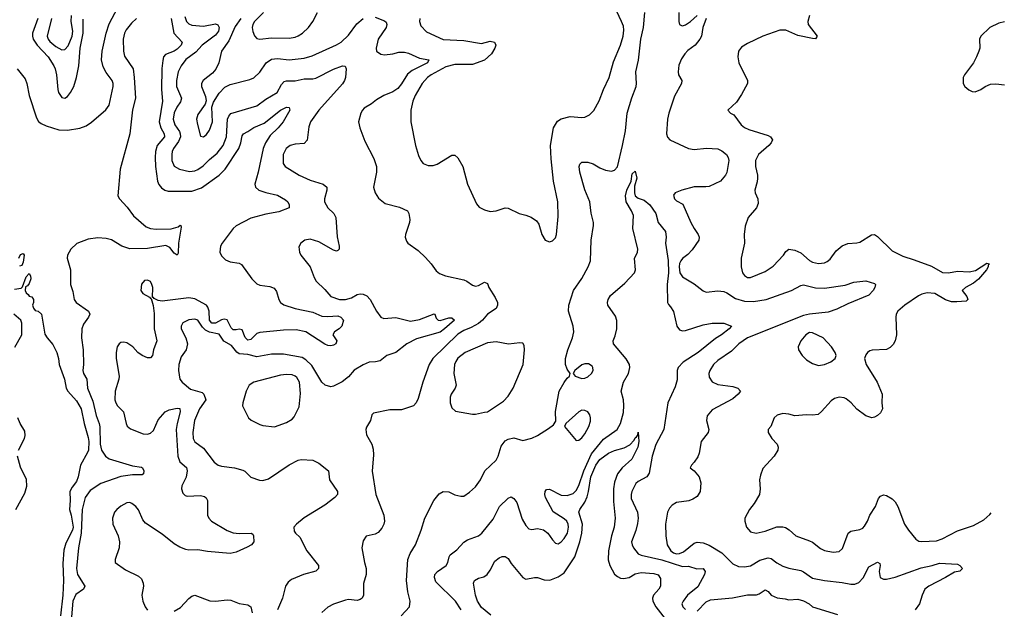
# Model space of a CAD drawing. Header units: inches. Extents: x 2143765 to 2212928, y 878963 to 1017374.
# Tile 21 of 256: x 2171546 to 2178208, y 891594 to 895582. Entities that reach past the tile are written whole.
import ezdxf

# ---------------------------------------------------------------- set-up
doc = ezdxf.new("R2010")
doc.units = ezdxf.units.IN
doc.header["$MEASUREMENT"] = 0
doc.layers.add('C1879', color=7, linetype='Continuous')

msp = doc.modelspace()

# ---------------------------------------------------------------- linework, layer by layer
at = {"layer": 'C1879', "color": 5}
for points, elevation in [([(2171529.2, 895250), (2171582.6, 895182.6), (2171594.5, 895150), (2171608.9, 895070), (2171658.7, 894918.7), (2171673.3, 894893.3), (2171690, 894879.8), (2171724.1, 894864.2), (2171810, 894837), (2171870, 894834.3), (2171951.8, 894848.2), (2171995.2, 894864.8), (2172031.5, 894888.5), (2172127.9, 894972.1), (2172150, 895003.8), (2172178.6, 895130), (2172179.1, 895150), (2172170.6, 895170), (2172130, 895224.5), (2172110, 895262.7), (2172099.1, 895310), (2172103.2, 895370), (2172130, 895490.8), (2172150, 895554.9), (2172210, 895664.9)], 280), ([(2174252.7, 895590), (2174250.3, 895570), (2174260.7, 895540.7), (2174299, 895499), (2174410, 895448.3), (2174550, 895441.5), (2174670, 895420.8), (2174730, 895435.8), (2174758, 895430), (2174767.7, 895410), (2174761.6, 895390), (2174738, 895350), (2174691.7, 895308.3), (2174610, 895279.8), (2174490, 895278.4), (2174430, 895263.2), (2174330.2, 895210), (2174303.8, 895190), (2174269.4, 895150), (2174220.9, 895070), (2174205.5, 895030), (2174191.8, 894970), (2174192.2, 894890), (2174224.4, 894730), (2174244, 894664), (2174258.9, 894630), (2174274.9, 894610), (2174310, 894595.6), (2174343.3, 894596.7), (2174370, 894605.3), (2174470, 894664.9), (2174490, 894664.9), (2174510, 894647.3), (2174544.4, 894590), (2174574.9, 894470), (2174637, 894337), (2174654.4, 894314.4), (2174690, 894295.5), (2174730, 894284.9), (2174770, 894288.7), (2174830, 894310.4), (2174850, 894308), (2174926, 894270), (2174970, 894260.4), (2175005.4, 894245.4), (2175042.6, 894222.6), (2175058.3, 894198.3), (2175078.8, 894130), (2175102, 894090), (2175130, 894078.8), (2175150, 894087.3), (2175170, 894106), (2175178.4, 894130), (2175189.6, 894250), (2175186.9, 894350), (2175156.9, 894490), (2175141.2, 894641.2), (2175138.3, 894730), (2175157.8, 894850), (2175185.2, 894894.8), (2175210, 894910.3), (2175270, 894926), (2175350, 894919.5), (2175370, 894922.4), (2175402, 894938), (2175430, 894967.3), (2175467.2, 895032.8), (2175496.5, 895110), (2175534.6, 895190), (2175562.7, 895297.3), (2175609.8, 895410), (2175627.9, 895470), (2175632.5, 895510), (2175630, 895537.2), (2175618.7, 895570), (2175569.7, 895670.3)], 380), ([(2171761.8, 895590), (2171730.7, 895470), (2171737.2, 895450), (2171750, 895434.4), (2171790, 895400.4), (2171830, 895378.8), (2171850, 895379.6), (2171874, 895406), (2171900.8, 895470), (2171904.1, 895504.1), (2171893.2, 895570), (2171896.3, 895610)], 340), ([(2172662.7, 895602.7), (2172674, 895570), (2172690, 895553.4), (2172710, 895544), (2172790, 895537.8), (2172870, 895553.7), (2172887.3, 895547.3), (2172895.1, 895530), (2172890, 895504.4), (2172870, 895478.1), (2172780.5, 895410), (2172738.5, 895361.5), (2172670, 895313), (2172638.1, 895270), (2172619, 895230), (2172605.6, 895170), (2172607.5, 895130), (2172639.8, 895050), (2172633.9, 895026.1), (2172609, 894990), (2172590, 894951.1), (2172584.6, 894910), (2172596, 894870), (2172626.5, 894826.5), (2172632.5, 894810), (2172633.1, 894790), (2172621, 894759), (2172586.7, 894710), (2172578.3, 894690), (2172573.9, 894670), (2172575, 894630), (2172590.9, 894590.9), (2172627.7, 894570), (2172694.9, 894554.9), (2172730, 894559.5), (2172750, 894568.8), (2172786.4, 894593.6), (2172830, 894636.8), (2172881.3, 894678.7), (2172923, 894730), (2172943.8, 894790), (2172952.3, 894910), (2172959.8, 894930), (2172973.5, 894946.5), (2173150, 894999.7), (2173210, 895045.2), (2173287.4, 895090), (2173316.6, 895143.3), (2173335.8, 895164.2), (2173350, 895168.4), (2173410, 895167.8), (2173470, 895182.2), (2173530, 895181.7), (2173550, 895186.1), (2173670, 895246.7), (2173730, 895269.1), (2173747.4, 895267.4), (2173754.4, 895250), (2173750.1, 895190), (2173743.8, 895170), (2173730, 895147.5), (2173570.2, 894970), (2173514.4, 894890), (2173503, 894857), (2173490, 894767), (2173470, 894745.4), (2173410, 894739.7), (2173374.8, 894730), (2173347.7, 894710), (2173328.4, 894670), (2173328, 894610), (2173342.8, 894590), (2173435.5, 894530), (2173510, 894496.1), (2173598, 894470), (2173622.8, 894450), (2173623, 894430), (2173607.4, 894370), (2173608.7, 894350), (2173630.3, 894310), (2173670.4, 894270), (2173683.8, 894243.8), (2173694.2, 894114.2), (2173706.7, 894050), (2173707.3, 894030), (2173699, 894021), (2173690, 894017), (2173670, 894024), (2173570, 894078.8), (2173510, 894097.7), (2173474.8, 894090), (2173446.8, 894070), (2173433.4, 894046.6), (2173438, 894010), (2173448.2, 893990), (2173510.2, 893910.2), (2173537.7, 893837.8), (2173552.5, 893812.5), (2173610, 893757.6), (2173650, 893709.1), (2173710, 893690.2), (2173750, 893688.6), (2173790, 893700.2), (2173830, 893723.6), (2173850, 893728.1), (2173870, 893725), (2173893.6, 893713.6), (2173917.4, 893690), (2173959.1, 893610), (2173990, 893570.3), (2174010, 893560.8), (2174090, 893566.6), (2174190, 893542.8), (2174250, 893555.2), (2174350, 893592.3), (2174354.9, 893590), (2174363.5, 893563.5), (2174376, 893550), (2174390, 893548), (2174450, 893566.4), (2174470, 893564.4), (2174487.4, 893550), (2174420.5, 893490), (2174390, 893469), (2174230, 893424.2), (2174164.9, 893390), (2174090.4, 893330), (2174030.2, 893309.8), (2173985.5, 893274.5), (2173953, 893267), (2173910, 893264.7), (2173870, 893246.8), (2173809.5, 893210.5), (2173770, 893166), (2173727.9, 893132.1), (2173670, 893103), (2173650, 893099.7), (2173612.7, 893110), (2173590, 893129.6), (2173523, 893243), (2173482.4, 893282.4), (2173457.1, 893297.1), (2173330, 893319.3), (2173250, 893320.7), (2173150, 893302.2), (2173090, 893318.1), (2173030, 893321.8), (2173013.9, 893333.9), (2172977.8, 893377.8), (2172927.1, 893407.1), (2172894.3, 893454.3), (2172830, 893469.1), (2172802.6, 893482.6), (2172782.1, 893502.1), (2172750, 893549.8), (2172730, 893557.1), (2172690, 893552.3), (2172650, 893531.1), (2172641.8, 893518.2), (2172637.4, 893510), (2172638.9, 893490), (2172670.2, 893430), (2172680.8, 893390), (2172672.4, 893350), (2172638.6, 893301.4), (2172623.2, 893250), (2172621.2, 893210), (2172630, 893150.8), (2172645.3, 893130), (2172701.9, 893081.9), (2172780.6, 893060.6), (2172791.1, 893050), (2172804.4, 893010), (2172762.9, 892950), (2172728.7, 892871.3), (2172717.6, 892790), (2172720.2, 892750), (2172730, 892727.9), (2172790, 892683.9), (2172862.3, 892590), (2172888.2, 892570), (2172910, 892562), (2172998, 892550), (2173054.4, 892534.4), (2173070, 892527.7), (2173110, 892487.3), (2173167.1, 892467.1), (2173190, 892465.3), (2173230, 892475.8), (2173368.3, 892571.7), (2173430, 892602.4), (2173450, 892607.7), (2173530, 892602.8), (2173570, 892582.8), (2173634, 892530), (2173642, 892470), (2173694.9, 892390), (2173695.5, 892370), (2173678, 892350), (2173610, 892298.7), (2173470, 892213.6), (2173418, 892170), (2173401.6, 892150), (2173402.6, 892122.6), (2173410.7, 892110), (2173442, 892082), (2173489.5, 891989.5), (2173567.2, 891890), (2173568.4, 891870), (2173549, 891851), (2173466.8, 891830), (2173385.3, 891794.7), (2173362.6, 891777.4), (2173343.8, 891750), (2173324, 891670), (2173289.1, 891590)], 340), ([(2173196.1, 895630), (2173133.4, 895570), (2173122.8, 895550), (2173119.4, 895530), (2173122.9, 895502.9), (2173133.7, 895473.7), (2173150, 895455.3), (2173170.2, 895450.2), (2173250, 895458.4), (2173370, 895456.1), (2173410, 895463.8), (2173430, 895472.5), (2173458.2, 895490), (2173499.2, 895530), (2173529.7, 895570), (2173560.7, 895630)], 380), ([(2173950, 895598.4), (2174013.9, 895573.9), (2174024.2, 895564.2), (2174028.7, 895550), (2174024.6, 895530), (2173971.4, 895450), (2173956.9, 895390), (2173960.2, 895370), (2173990, 895348), (2174015.1, 895344.9), (2174069.3, 895350), (2174110, 895363.2), (2174150, 895362.7), (2174175.5, 895355.5), (2174250, 895321.1), (2174313.7, 895310), (2174304.9, 895290), (2174201.8, 895238.2), (2174170, 895214.5), (2174130, 895147.1), (2174103.2, 895116.7), (2174070, 895094.2), (2174010.2, 895069.8), (2173960, 895040), (2173926.5, 895013.5), (2173876.7, 894983.3), (2173864, 894970), (2173854, 894950), (2173838.8, 894890), (2173847.3, 894850), (2173880.7, 894760.7), (2173942, 894642), (2173959.6, 894590), (2173960.2, 894550), (2173940.5, 894450), (2173950.6, 894410), (2173974.2, 894374.2), (2174019, 894339), (2174114.5, 894314.5), (2174168.7, 894288.7), (2174179.3, 894270), (2174185.5, 894230), (2174183, 894210), (2174156.3, 894130), (2174154, 894110), (2174163.4, 894083.4), (2174171, 894070), (2174241.7, 894021.7), (2174292.5, 893972.5), (2174330.3, 893930.3), (2174362.6, 893882.6), (2174385.9, 893865.8), (2174426, 893850), (2174550, 893822.4), (2174570, 893814), (2174610, 893785.3), (2174630, 893779.5), (2174650, 893783), (2174690, 893807.7), (2174710, 893798), (2174720.3, 893770), (2174762.9, 893702.9), (2174778.3, 893670), (2174779.4, 893650), (2174770, 893627.7), (2174710.3, 893590), (2174676.5, 893550), (2174650, 893526.6), (2174601, 893499), (2174550, 893479.1), (2174510, 893454.1), (2174340.2, 893290), (2174315.8, 893250), (2174272.6, 893130), (2174240.9, 893019.1), (2174229.1, 892990.9), (2174210.5, 892970), (2174130, 892943.6), (2174050, 892943.1), (2173940.3, 892919.7), (2173927.3, 892910), (2173919.3, 892870), (2173893.1, 892826.9), (2173888.4, 892810), (2173893, 892773), (2173928.5, 892710), (2173936.2, 892676.2), (2173939.2, 892639.2), (2173931.1, 892528.9), (2173956.1, 892370), (2174009.4, 892230), (2174014.8, 892190), (2174010.2, 892170), (2173996.6, 892143.4), (2173970, 892114.3), (2173950, 892103), (2173890.5, 892089.5), (2173870, 892058), (2173861.6, 892010), (2173878.8, 891910), (2173890.4, 891870.4), (2173890.4, 891830.4), (2173872.4, 891767.6), (2173872.4, 891690), (2173862, 891670), (2173850, 891659.5), (2173830, 891654), (2173770, 891659.7), (2173750, 891656.9), (2173670, 891628.2), (2173631.2, 891608.8), (2173590, 891573)], 360), ([(2174126.9, 891550), (2174182.4, 891610), (2174188, 891650), (2174172.1, 891712.1), (2174163.1, 891790), (2174170.9, 891930), (2174187.4, 891972.6), (2174224.2, 892030), (2174263, 892130), (2174286.6, 892210), (2174347.1, 892330), (2174384.8, 892375.2), (2174410, 892390.4), (2174448.8, 892388.8), (2174490, 892368.9), (2174530, 892359.3), (2174550, 892359.1), (2174590, 892386.7), (2174630, 892422), (2174664.5, 892470), (2174692.8, 892530), (2174770, 892603.1), (2174783.1, 892630), (2174803.5, 892696.5), (2174830, 892734), (2174850, 892745.3), (2174890, 892753.7), (2174950, 892735.5), (2175010, 892750.6), (2175050, 892768.8), (2175124, 892816), (2175157.7, 892842.3), (2175172.5, 892867.5), (2175171.3, 892931.3), (2175196.4, 893070), (2175230, 893128.5), (2175250, 893156.3), (2175266, 893170), (2175269.3, 893190), (2175250, 893219.3), (2175239.1, 893250), (2175238.8, 893290), (2175254.8, 893350), (2175286.5, 893430), (2175295.3, 893470), (2175290.7, 893510), (2175258.4, 893610), (2175262.1, 893650), (2175292.5, 893750), (2175348.5, 893831.5), (2175391.4, 893910), (2175407.2, 893950), (2175412.4, 894090), (2175428.3, 894190), (2175427.1, 894210), (2175412.5, 894272.5), (2175402.6, 894350), (2175370, 894432), (2175335.2, 894550), (2175330.8, 894590), (2175335.8, 894604.2), (2175350, 894617.4), (2175390, 894617.2), (2175426.7, 894606.7), (2175470, 894580.8), (2175510, 894563.6), (2175550, 894556.5), (2175570, 894563.1), (2175590, 894586.4), (2175625.2, 894730), (2175644.1, 894830), (2175656, 894950), (2175687.5, 895052.5), (2175717.4, 895130), (2175719.9, 895150), (2175714, 895230), (2175732.3, 895307.7), (2175748.1, 895450), (2175765.9, 895530), (2175775.3, 895630)], 360), ([(2176005.5, 895630), (2176005.3, 895570), (2176010.4, 895550.4), (2176023.1, 895543.1), (2176030, 895540.5), (2176050, 895546.7), (2176083.6, 895570), (2176128.8, 895611.2)], 360), ([(2176890.4, 895610), (2176878.7, 895570), (2176880.3, 895550), (2176941.6, 895470), (2176930, 895452.7), (2176910, 895454.3), (2176810, 895474.6), (2176730, 895511.6), (2176690, 895511.6), (2176574.4, 895470), (2176470, 895421.5), (2176430, 895395.8), (2176410.2, 895369.8), (2176404.4, 895330), (2176411.1, 895290), (2176470.2, 895170.2), (2176470.2, 895150), (2176430, 895076.2), (2176395.6, 895024.4), (2176338, 894970), (2176356, 894950), (2176377.7, 894937.8), (2176427.9, 894870), (2176450, 894852.4), (2176479.4, 894839.4), (2176610, 894799.6), (2176626.4, 894790), (2176638.4, 894770), (2176630.4, 894750), (2176614.9, 894730), (2176543.6, 894670), (2176523.5, 894630), (2176523.2, 894590), (2176537.3, 894530), (2176537.7, 894510), (2176535.6, 894484.4), (2176520.3, 894430), (2176522, 894410), (2176539.5, 894370), (2176542.3, 894337.7), (2176530.2, 894309.8), (2176475.3, 894244.7), (2176454.5, 894185.5), (2176446.7, 894130), (2176449.1, 894070), (2176427.6, 893970), (2176427.4, 893910), (2176437.2, 893870), (2176450, 893851.7), (2176470, 893838), (2176490, 893837.3), (2176590, 893878), (2176644.2, 893915.8), (2176714.5, 893990), (2176730, 894014.8), (2176750, 894030.5), (2176790, 894023.7), (2176830, 894005.7), (2176890, 893952.8), (2176910, 893941.1), (2176950, 893933.5), (2176990, 893938.4), (2177010, 893946.4), (2177030, 893962.4), (2177070, 894018.5), (2177110, 894051.6), (2177150, 894068.9), (2177210, 894071.6), (2177230, 894077.4), (2177310, 894126.7), (2177330, 894128.4), (2177350, 894114.4), (2177450, 894017.6), (2177521.6, 893981.6), (2177598.6, 893958.6), (2177714.2, 893914.2), (2177790, 893871.8), (2177830, 893870.1), (2177890, 893881), (2177970, 893875.7), (2178013.7, 893886.3), (2178090, 893934.7), (2178106.8, 893930), (2178098.8, 893921.2), (2178097.8, 893910), (2178086.5, 893890), (2178032.3, 893827.7), (2177999.8, 893800.2), (2177945.7, 893770), (2177921.6, 893750), (2177954, 893710), (2177961.1, 893690), (2177950, 893678.9), (2177887.3, 893672.7), (2177850, 893674.7), (2177810, 893687.6), (2177736.9, 893730), (2177685.8, 893734.2), (2177650, 893725.3), (2177626.4, 893713.6), (2177534.9, 893650), (2177487.2, 893610), (2177475.6, 893590), (2177473.8, 893570), (2177478.9, 893450), (2177468.5, 893410), (2177455.1, 893384.9), (2177436.1, 893363.9), (2177410, 893351.5), (2177313.4, 893346.6), (2177298.5, 893341.5), (2177281, 893330), (2177270, 893315.3), (2177262.8, 893290), (2177274, 893250), (2177347.3, 893130), (2177380.7, 893050), (2177378.8, 892990), (2177382.8, 892950), (2177370, 892922), (2177350, 892904), (2177330, 892893.2), (2177310.7, 892889.3), (2177270, 892902.7), (2177210, 892946.6), (2177170.9, 892990.9), (2177138.2, 893018.2), (2177125.1, 893025.1), (2177090, 893029.7), (2177059.6, 893020.4), (2177036, 893004), (2176970, 892931.6), (2176947.3, 892912.7), (2176910, 892906.3), (2176870, 892909.6), (2176790, 892901.6), (2176750, 892914.7), (2176710, 892918), (2176671.8, 892908.2), (2176650.5, 892890), (2176628.4, 892831.6), (2176611, 892810), (2176610.8, 892790), (2176634, 892750), (2176670.6, 892710), (2176678, 892690), (2176676.4, 892670), (2176650.5, 892630), (2176573.8, 892546.2), (2176557.7, 892502.3), (2176551.7, 892470), (2176554.9, 892410), (2176550.3, 892369.7), (2176514.9, 892310), (2176483, 892270), (2176453, 892210), (2176452.7, 892190), (2176464.4, 892150), (2176490, 892117.6), (2176529.1, 892109.1), (2176590, 892123.6), (2176668.9, 892151.1), (2176710, 892151.3), (2176727.1, 892147.1), (2176752.4, 892132.4), (2176797.3, 892090), (2176890, 892058.3), (2176910, 892047.6), (2176964.5, 892004.5), (2176990, 891991.3), (2177050, 891981.3), (2177090, 891984.9), (2177113.6, 892006.4), (2177151.5, 892110), (2177170, 892123.6), (2177230, 892132.8), (2177250, 892143.1), (2177262.9, 892157.1), (2177282.8, 892190), (2177297.6, 892230), (2177335.4, 892290), (2177357.6, 892342.4), (2177370, 892358.8), (2177390, 892367.3), (2177410, 892363), (2177450, 892341.3), (2177470, 892321.3), (2177488, 892290), (2177532, 892170), (2177558.9, 892130), (2177610, 892068.2), (2177630, 892054), (2177650, 892051.7), (2177750, 892058), (2177787.3, 892070), (2177890, 892124), (2177999.1, 892160.9), (2178070, 892199.5), (2178110, 892236.4), (2178119, 892247.1)], 380), ([(2171669, 895590), (2171632.4, 895490), (2171631.2, 895470), (2171636.2, 895450), (2171663.1, 895410), (2171737.5, 895330), (2171775.5, 895270), (2171785.5, 895250), (2171795.5, 895210), (2171803.4, 895110), (2171809, 895090), (2171830, 895056.5), (2171850, 895050.2), (2171870, 895063.2), (2171890, 895090.2), (2171910.9, 895130), (2171930.3, 895190), (2171946.5, 895270), (2171954.1, 895390), (2171974.1, 895490), (2171974, 895586)], 320), ([(2172336.5, 895590), (2172301, 895559), (2172266, 895514), (2172254.2, 895490), (2172245.3, 895450), (2172247.4, 895370), (2172255.7, 895335.7), (2172312.5, 895250), (2172320.6, 895190), (2172328.2, 895050), (2172308.1, 894971.9), (2172290.1, 894809.9), (2172225, 894570), (2172210.3, 894390), (2172221.7, 894370), (2172273.1, 894313.1), (2172314.9, 894254.9), (2172400.6, 894180.6), (2172430, 894170.2), (2172470, 894165.8), (2172570, 894168.4), (2172618.6, 894181.4), (2172631.2, 894191.2), (2172636, 894190), (2172639.3, 894179.3), (2172619.7, 894070), (2172618, 894002), (2172611.4, 893988.6), (2172590, 894003.9), (2172562.1, 894042.1), (2172535.3, 894055.3), (2172410, 894033.9), (2172290, 894032.6), (2172237.4, 894050), (2172167.9, 894092.1), (2172130, 894101.6), (2172074, 894106), (2172010, 894098.2), (2171932.1, 894067.9), (2171891.6, 894030), (2171868.9, 893990), (2171867.7, 893970), (2171890.2, 893890), (2171890.2, 893790), (2171904.5, 893744.5), (2171913.1, 893690), (2171928.6, 893668.6), (2172010.4, 893610), (2172020.4, 893590), (2172011.8, 893570), (2171978.1, 893521.9), (2171967, 893490), (2171963.2, 893430), (2171975, 893350), (2171977, 893250), (2171973.4, 893210), (2171976.3, 893190), (2171999.3, 893150), (2172003.9, 893090), (2172041.4, 893001.4), (2172063.8, 892903.8), (2172084.1, 892850), (2172088.3, 892828.3), (2172090.4, 892710), (2172098.2, 892670), (2172126.8, 892630), (2172151.9, 892611.9), (2172310, 892564), (2172370, 892554.5), (2172376.5, 892550), (2172386, 892530), (2172383.2, 892510), (2172375.3, 892504.7), (2172310, 892504.7), (2172230, 892491.2), (2172094.5, 892445.5), (2172021.6, 892398.4), (2171988.8, 892350), (2171968.5, 892270), (2171962.4, 892110), (2171943.3, 892010), (2171930.6, 891870), (2171936.3, 891830), (2171987.4, 891750), (2171976.8, 891730), (2171924.7, 891695.3), (2171904.7, 891650), (2171891.5, 891490)], 280), ([(2172570.6, 895590), (2172589.5, 895490), (2172645.5, 895430), (2172637.1, 895410), (2172610, 895381.6), (2172590, 895368.5), (2172533.2, 895346.8), (2172519.2, 895330), (2172513.5, 895306.5), (2172507.8, 895252.2), (2172504.7, 895110), (2172511.6, 895030), (2172490.1, 894890), (2172499.6, 894850), (2172522.7, 894810), (2172524.7, 894790), (2172476.9, 894730), (2172465.3, 894690), (2172462.2, 894650), (2172465.4, 894590), (2172477.3, 894490), (2172486.5, 894466.5), (2172504.9, 894444.9), (2172528.7, 894428.7), (2172550, 894422.1), (2172710, 894422.1), (2172775, 894445), (2172896.1, 894530), (2172937, 894570), (2173028.2, 894710), (2173042.9, 894750), (2173050, 894795.5), (2173059.7, 894810), (2173090, 894824.7), (2173130, 894853.5), (2173199, 894881), (2173310, 894970.1), (2173350, 894991), (2173368.5, 894988.5), (2173373.8, 894970), (2173328.5, 894890), (2173294.6, 894850), (2173240.4, 894799.6), (2173207.8, 894750), (2173192.3, 894710), (2173159.8, 894550), (2173136, 894470), (2173142.2, 894450), (2173164.2, 894430), (2173210, 894413.1), (2173290, 894395), (2173343.6, 894363.6), (2173359.7, 894350), (2173369.2, 894330), (2173368.8, 894310), (2173298.3, 894281.7), (2173210, 894267.5), (2173110, 894239.9), (2173010, 894188), (2172990, 894169.1), (2172916.1, 894070), (2172905, 894050), (2172900.5, 894010), (2172910, 893985.3), (2172937.6, 893957.6), (2172970, 893945.1), (2173030, 893935.8), (2173046.7, 893926.7), (2173115.2, 893830), (2173150, 893796.1), (2173170, 893787.1), (2173237.4, 893777.4), (2173266.6, 893766.6), (2173283.6, 893743.6), (2173299.6, 893690), (2173310.2, 893670.2), (2173333.5, 893653.5), (2173410, 893629.5), (2173530, 893604.6), (2173590, 893576.1), (2173630, 893573.4), (2173698.4, 893578.4), (2173719, 893570), (2173737, 893550), (2173725.8, 893510), (2173707.2, 893490), (2173676.1, 893470), (2173664.3, 893450), (2173692.2, 893410), (2173684, 893390), (2173670, 893380.9), (2173650, 893376.4), (2173630, 893378.4), (2173610, 893387.5), (2173482.2, 893470), (2173416.7, 893483.3), (2173330, 893482.7), (2173170, 893466.2), (2173150, 893459.5), (2173110, 893418.4), (2173090, 893413.9), (2173072.3, 893432.3), (2173050, 893483.2), (2173030, 893487.7), (2173010, 893483.2), (2172990, 893484.9), (2172977.4, 893497.4), (2172950, 893550.9), (2172930, 893557.3), (2172910, 893551.8), (2172870, 893530.3), (2172846.3, 893530), (2172829.7, 893550), (2172826.6, 893610), (2172818.5, 893638.5), (2172810, 893650.3), (2172730, 893694.4), (2172690, 893701.3), (2172510, 893677.6), (2172482.7, 893682.7), (2172455.9, 893695.9), (2172450, 893704), (2172444, 893704), (2172446.3, 893770), (2172440.5, 893790), (2172430, 893811.6), (2172410, 893820.5), (2172390, 893816.9), (2172370, 893792.7), (2172366, 893750), (2172379.1, 893730), (2172424.4, 893704.4), (2172430, 893696), (2172436, 893696), (2172447.9, 893647.9), (2172455.1, 893595.1), (2172454.6, 893490), (2172473, 893410), (2172451.9, 893350), (2172443.1, 893310), (2172430, 893295.8), (2172424.6, 893295.4), (2172410, 893295.6), (2172373.6, 893310), (2172346, 893330), (2172310.4, 893370.4), (2172270, 893396.3), (2172250, 893400.9), (2172230, 893397.8), (2172219.1, 893390), (2172206, 893370), (2172198.6, 893330), (2172199.3, 893290), (2172218.6, 893170), (2172216.3, 893150), (2172190.8, 893070), (2172189, 893010), (2172195.3, 892990), (2172208.5, 892970), (2172248.7, 892928.7), (2172265.9, 892850), (2172273.5, 892833.5), (2172295.6, 892815.6), (2172381.9, 892781.9), (2172410, 892778.8), (2172430, 892785.6), (2172450, 892803), (2172483.6, 892876.4), (2172530, 892929.4), (2172557.8, 892942.2), (2172610, 892954), (2172630, 892952.4), (2172632.5, 892930), (2172610.1, 892850), (2172605, 892810), (2172616.4, 892630), (2172630, 892591.7), (2172673.9, 892553.9), (2172679.8, 892530), (2172672.3, 892487.7), (2172643.5, 892430), (2172639.7, 892410), (2172650, 892380.4), (2172664.8, 892364.8), (2172679.7, 892359.7), (2172770, 892363.6), (2172796.5, 892356.5), (2172807.9, 892347.9), (2172816, 892330), (2172816.1, 892230), (2172824.6, 892210), (2172843.1, 892190), (2172950, 892127.6), (2172990, 892111.4), (2173030, 892106.4), (2173111.3, 892110), (2173122, 892102), (2173127.7, 892090), (2173130.3, 892050), (2173114, 892030), (2173085.7, 892014.3), (2173010, 891980.4), (2172970, 891970.8), (2172815.9, 891984.1), (2172750, 891997.4), (2172690, 891994.1), (2172670, 891997.8), (2172630, 892014.1), (2172590, 892037.8), (2172510, 892101.9), (2172397.6, 892177.6), (2172379, 892199), (2172350, 892266), (2172331.8, 892290), (2172304.5, 892310), (2172290, 892315.5), (2172270, 892313.6), (2172230, 892291.4), (2172203.5, 892270), (2172187.5, 892250), (2172172.7, 892210), (2172175.7, 892170), (2172212.1, 892092.1), (2172220.1, 892050), (2172218.7, 892010), (2172191.3, 891930), (2172192, 891910), (2172261.5, 891861.5), (2172350, 891817.8), (2172370, 891800.3), (2172382, 891770), (2172383.5, 891750), (2172372.9, 891690), (2172377.8, 891650), (2172393.7, 891610), (2172410, 891588.3)], 320), ([(2173041.3, 895590), (2173004.1, 895535.9), (2172960.6, 895439.4), (2172912.1, 895370), (2172892.2, 895290), (2172872.4, 895247.6), (2172850, 895220.5), (2172786, 895170), (2172775.3, 895150), (2172776, 895130), (2172802.8, 895062.8), (2172806.4, 895033.6), (2172800.3, 895010), (2172750, 894940.7), (2172741.8, 894910), (2172747.9, 894872.1), (2172770, 894794.8), (2172790, 894790.4), (2172810, 894805.3), (2172830, 894834.4), (2172850.5, 894890), (2172846.6, 894990), (2172856.8, 895023.2), (2172894.3, 895085.7), (2172934.5, 895125.5), (2172970, 895143.9), (2173103.7, 895176.3), (2173130, 895189.2), (2173170, 895227.9), (2173214, 895290), (2173250, 895315.8), (2173290, 895319.2), (2173370, 895309.4), (2173470, 895321), (2173523.5, 895336.5), (2173690, 895412.1), (2173719.8, 895430), (2173770, 895476.2), (2173826.9, 895553.1), (2173870, 895590.3)], 360), ([(2176190.5, 895590), (2176168.4, 895530), (2176159.3, 895470), (2176148.2, 895450), (2176114.9, 895410), (2176067.1, 895372.9), (2176045.3, 895350), (2176023, 895317), (2176006.3, 895273.7), (2176000.4, 895230), (2176003.8, 895210), (2176025.5, 895170), (2176023.8, 895150), (2175976.1, 895063.9), (2175937.3, 894950), (2175928.1, 894910), (2175921.7, 894810), (2175927.7, 894787.8), (2175944, 894770), (2176070, 894710.3), (2176110, 894704.7), (2176192.7, 894712.7), (2176270, 894708.2), (2176295.8, 894695.8), (2176327.7, 894670), (2176339.3, 894650), (2176344.4, 894630), (2176330, 894549.2), (2176321.3, 894530), (2176287.7, 894490), (2176210, 894454.7), (2176189.1, 894450.9), (2176110, 894451.5), (2176024.7, 894430), (2175980.7, 894410), (2175970, 894394), (2175977.3, 894370), (2175990, 894357.3), (2176033.3, 894333.3), (2176086.4, 894210), (2176108.7, 894168.7), (2176137.3, 894130), (2176144, 894110), (2176140.7, 894090), (2176094.6, 894025.4), (2176065.8, 893994.2), (2176030, 893967.8), (2176018.5, 893950), (2176010, 893932), (2176006.9, 893910), (2176013.4, 893870), (2176030, 893842.6), (2176110, 893795.6), (2176170, 893748.7), (2176190, 893738.7), (2176270, 893747.1), (2176310, 893743.2), (2176330, 893735.5), (2176390, 893695.5), (2176450, 893677.3), (2176510, 893676.6), (2176596.2, 893690), (2176767, 893750), (2176830, 893783.6), (2176850, 893788), (2176930, 893769.4), (2176990, 893766.6), (2177130, 893786.9), (2177190, 893806.7), (2177270, 893814.9), (2177330, 893797.6), (2177335.2, 893790), (2177332.1, 893770), (2177320.2, 893750), (2177290, 893718.2), (2177150, 893661.1), (2177075.3, 893624.7), (2177016.3, 893603.7), (2176890, 893590.8), (2176850, 893582), (2176470, 893430.4), (2176412.2, 893390), (2176361.1, 893338.9), (2176270, 893277), (2176241, 893250), (2176214.7, 893210), (2176208.2, 893190), (2176210, 893164.9), (2176230, 893131.8), (2176270, 893114.4), (2176370, 893100.3), (2176404.7, 893090), (2176422.8, 893070), (2176407.7, 893050), (2176370, 893018.3), (2176230, 892943.5), (2176198, 892902), (2176191.7, 892870), (2176208.5, 892810), (2176204.4, 892790), (2176155.5, 892730), (2176143, 892650), (2176134, 892626), (2176110, 892588.7), (2176091.3, 892570), (2176082, 892550), (2176110, 892531.3), (2176144, 892490), (2176153.4, 892450), (2176150.4, 892390), (2176130, 892358), (2176100.7, 892339.3), (2176072.1, 892327.9), (2175990, 892316.9), (2175960.8, 892299.2), (2175942.1, 892277.9), (2175928.4, 892250), (2175915.2, 892170), (2175916.8, 892090), (2175927.5, 892030), (2175950.8, 891990), (2175970, 891976.1), (2175990, 891970.1), (2176010, 891971.6), (2176036.2, 891983.8), (2176110, 892041.7), (2176130, 892047.4), (2176170, 892043.6), (2176210, 892027.6), (2176295.4, 891975.4), (2176370, 891902.4), (2176410, 891882.6), (2176450, 891880.3), (2176490, 891887.2), (2176553.9, 891926.1), (2176610, 891942.4), (2176630, 891936.9), (2176668.8, 891908.8), (2176710, 891886.4), (2176750, 891872.1), (2176830, 891856.3), (2176850, 891848.2), (2176910, 891805.3), (2176990, 891787.9), (2177110, 891775.8), (2177170, 891764.7), (2177195.4, 891764.6), (2177223.6, 891776.4), (2177252, 891808), (2177290, 891880.4), (2177350, 891912.2), (2177364.5, 891904.5), (2177368, 891890), (2177361.5, 891850), (2177367.2, 891810), (2177390, 891797), (2177410, 891796.9), (2177470, 891811.3), (2177645.4, 891874.6), (2177719.3, 891890), (2177770, 891906), (2177890, 891898.6), (2177906.4, 891890), (2177923.8, 891870), (2177907.1, 891852.9), (2177870, 891845.4), (2177810, 891808.2), (2177696.5, 891750), (2177670.8, 891729.2), (2177651.2, 891690), (2177634, 891630), (2177603.7, 891590)], 360), ([(2178210, 895568.2), (2178170, 895558.5), (2178110, 895529.6), (2178048, 895470), (2178039.3, 895450), (2178041.6, 895390), (2178035.5, 895370), (2178020.5, 895330), (2177998.4, 895290), (2177939.5, 895210), (2177930.4, 895190), (2177930.5, 895150), (2177940.7, 895130), (2177967.3, 895107.3), (2177990, 895096.4), (2178010, 895094), (2178050, 895108.8), (2178078, 895130), (2178115.2, 895144.8), (2178150, 895147.1), (2178210, 895142)], 420), ([(2174531.7, 891590), (2174494.8, 891650), (2174360.6, 891780.6), (2174351.2, 891810), (2174354.7, 891830), (2174373, 891850), (2174431.7, 891890), (2174442.9, 891910), (2174450.5, 891949.5), (2174458.3, 891961.7), (2174503.2, 891996.8), (2174550, 892047.2), (2174576.3, 892063.7), (2174649.6, 892090), (2174673, 892110), (2174750, 892203.1), (2174792.6, 892290), (2174850, 892344.9), (2174870, 892354.4), (2174890, 892344.4), (2174910, 892315.5), (2174944.7, 892204.7), (2174970, 892161.6), (2174990, 892139.3), (2175010, 892134), (2175050, 892140.4), (2175090, 892132.4), (2175119.5, 892110), (2175150, 892063.8), (2175170, 892042.4), (2175190, 892036.4), (2175210, 892050.4), (2175230, 892073.7), (2175251.3, 892110), (2175258.5, 892150), (2175256.1, 892170), (2175247.2, 892190), (2175230, 892206.5), (2175154.1, 892254.1), (2175102.6, 892350), (2175098, 892370), (2175101.6, 892390), (2175110, 892404), (2175130, 892406), (2175210, 892366.7), (2175250, 892364), (2175290, 892376.3), (2175310, 892397.1), (2175330, 892432.4), (2175362.6, 892530), (2175414.7, 892645.3), (2175495.8, 892744.2), (2175587.6, 892810), (2175611.4, 892850), (2175630, 892926), (2175632.3, 892972.3), (2175631.6, 893011.6), (2175616.3, 893070), (2175631.9, 893130), (2175663.9, 893190), (2175673.3, 893230), (2175672, 893250), (2175650, 893288), (2175562.7, 893390), (2175561.8, 893410), (2175575.7, 893444.3), (2175586.4, 893490), (2175586.4, 893546.4), (2175576.6, 893576.6), (2175525.1, 893650), (2175523, 893670), (2175528, 893690), (2175544.2, 893715.8), (2175641.1, 893798.9), (2175704.5, 893870), (2175711.5, 893890), (2175706.6, 893966.6), (2175725.6, 894010), (2175727.8, 894030), (2175695.1, 894170), (2175698, 894258), (2175686.3, 894290), (2175650, 894349.6), (2175644.5, 894390), (2175653.1, 894430), (2175684, 894490), (2175690, 894539.1), (2175710, 894556.3), (2175720.3, 894510), (2175705.1, 894454.9), (2175705.2, 894410), (2175710.3, 894390.3), (2175730, 894374.9), (2175770, 894361.6), (2175810, 894330.4), (2175850, 894270.7), (2175866.7, 894210), (2175914.3, 894150), (2175920.3, 894110), (2175915.6, 894070), (2175933.1, 893953.1), (2175934.9, 893870), (2175925.7, 893790), (2175928.7, 893670), (2175934.7, 893654.7), (2175950, 893639.3), (2175970, 893607.3), (2175991.7, 893510), (2176010, 893485.3), (2176030, 893477.4), (2176050, 893479.6), (2176170, 893517.6), (2176230, 893530.3), (2176310, 893530.3), (2176361, 893510), (2176345.5, 893490), (2176293.7, 893450), (2176253.3, 893426.7), (2176136.9, 893330), (2176035.4, 893264.6), (2176000.9, 893230), (2175994.3, 893210), (2175993.8, 893146.2), (2175981.5, 893098.5), (2175930.3, 892990), (2175903.9, 892810), (2175850, 892709.6), (2175825, 892630), (2175804.1, 892515.8), (2175788.9, 892491.1), (2175730, 892459.2), (2175714.8, 892445.2), (2175686.7, 892390), (2175681.9, 892370), (2175682.6, 892342.6), (2175725.4, 892250), (2175730.2, 892210), (2175726.2, 892173.8), (2175713.7, 892126.3), (2175686.3, 892050), (2175688.9, 892030), (2175698, 892010), (2175730.2, 891970.2), (2175750, 891959.7), (2175891.1, 891928.9), (2176030, 891884.6), (2176070, 891886.4), (2176126.8, 891866.8), (2176170.1, 891870), (2176182.8, 891850), (2176180.3, 891830), (2176134, 891746), (2176063.1, 891690), (2176034, 891650), (2176025.3, 891630), (2176032.2, 891610), (2176050, 891592.2)], 340), ([(2171540.5, 893970), (2171550, 893993.4), (2171570, 894001.6), (2171576.5, 893990), (2171570, 893942), (2171560.4, 893919.6), (2171544.9, 893915.1)], 260), ([(2171510, 893758.3), (2171554.9, 893765.1), (2171565.7, 893774.3), (2171590, 893843.8), (2171610, 893866), (2171618, 893850), (2171620.9, 893830), (2171610, 893797.2), (2171597.6, 893782.4), (2171584.9, 893775.1), (2171581.7, 893750), (2171590, 893733.4), (2171603.9, 893723.9), (2171610, 893711), (2171627.3, 893707.3), (2171638.8, 893690), (2171639.1, 893670), (2171633, 893650), (2171638.4, 893630), (2171650, 893615.5), (2171670.4, 893610.4), (2171692.7, 893590), (2171715.2, 893455.2), (2171730.7, 893430), (2171770, 893386), (2171796.3, 893330), (2171808.2, 893290), (2171813.1, 893250), (2171848.9, 893150), (2171860.4, 893090), (2171872.2, 893070), (2171930, 893004.4), (2171960.7, 892950), (2171981.1, 892850), (2172010, 892756), (2172012.3, 892730), (2172010.1, 892669.9), (2172004.8, 892655.2), (2171957.3, 892570), (2171941.3, 892490), (2171930, 892458), (2171900.4, 892419.6), (2171885.7, 892390), (2171887.6, 892330), (2171883.1, 892270), (2171894.3, 892230), (2171906.9, 892150), (2171903.6, 892130), (2171858.7, 892041.3), (2171844.9, 891995.1), (2171836.8, 891903.2), (2171842, 891790), (2171837.5, 891690), (2171821.7, 891550)], 260), ([(2171513.1, 893366.9), (2171561, 893450), (2171559.9, 893530), (2171552.2, 893550), (2171507, 893590)], 260), ([(2171536.8, 892670), (2171579.1, 892750), (2171583, 892770), (2171579.5, 892799.5), (2171548.6, 892850), (2171532.1, 892890)], 260), ([(2174734.5, 891554.5), (2174670, 891606.6), (2174642.3, 891650), (2174629.9, 891690), (2174616.4, 891770), (2174624, 891790), (2174650, 891805), (2174686.3, 891813.7), (2174709.6, 891830), (2174730, 891858), (2174761.1, 891918.9), (2174790, 891943.2), (2174810, 891950.3), (2174830, 891950.3), (2174850, 891938.7), (2174870, 891904.9), (2174949.4, 891809.4), (2174970, 891797.4), (2175030, 891810.3), (2175050, 891809.1), (2175093.8, 891793.8), (2175132, 891792), (2175190, 891813.2), (2175230, 891841.8), (2175302.2, 891950), (2175336.1, 892050), (2175350.3, 892110), (2175354, 892170), (2175329.9, 892250.1), (2175336.1, 892270), (2175370, 892318.2), (2175385, 892355), (2175395.2, 892390), (2175410.9, 892490), (2175443.2, 892570), (2175470, 892607), (2175530, 892650.6), (2175570, 892668.1), (2175634.8, 892685.2), (2175674, 892706), (2175702.3, 892737.7), (2175710, 892753.4), (2175720.2, 892759.8), (2175727.6, 892772.4), (2175730, 892792), (2175735.2, 892730), (2175728.2, 892690), (2175688.3, 892610), (2175623.2, 892550), (2175591, 892510), (2175570, 892454.5), (2175564.4, 892410), (2175563.4, 892323.4), (2175575.1, 892210), (2175568.4, 892150), (2175550.6, 892090), (2175529.6, 891989.6), (2175528.4, 891928.4), (2175537.8, 891890), (2175570.9, 891830.9), (2175590, 891814.9), (2175610, 891805.8), (2175630, 891803.5), (2175669.3, 891810), (2175710, 891833.6), (2175750, 891842.5), (2175837.1, 891837.1), (2175866.8, 891826.8), (2175881.4, 891801.4), (2175881.3, 891750), (2175870.2, 891730), (2175833.4, 891690), (2175827.2, 891670), (2175829.4, 891650), (2175850.8, 891610), (2175944.4, 891490)], 320), ([(2171518.6, 892270), (2171579.9, 892380.1), (2171593.9, 892426.1), (2171592.5, 892472.5), (2171550, 892554.5), (2171530.8, 892630)], 260), ([(2172590, 891582.6), (2172634.2, 891605.8), (2172690, 891666.7), (2172710, 891683.2), (2172730, 891689.1), (2172832.5, 891652.5), (2172870, 891650.2), (2172950, 891657.8), (2172975.2, 891655.2), (2173030, 891632.9), (2173090, 891624.9), (2173110, 891610.3), (2173119, 891570)], 320), ([(2176130, 891582), (2176190, 891643.7), (2176220.9, 891659.1), (2176368.8, 891671.2), (2176470, 891693), (2176530, 891691.1), (2176550, 891699.1), (2176590, 891726), (2176610, 891714.4), (2176630.4, 891690), (2176670, 891671.4), (2176725.4, 891665.4), (2176750, 891657.8), (2176810, 891661.6), (2176850, 891652.4), (2176888, 891630), (2176910.4, 891610), (2177078.6, 891558.6)], 340)]:
    msp.add_lwpolyline(points, dxfattribs=dict(at, elevation=elevation))
for points, elevation in [([(2176890, 893467), (2176864.9, 893450), (2176830.6, 893410), (2176813.4, 893370), (2176816.3, 893350), (2176840.5, 893310), (2176870, 893282.4), (2176910, 893255.8), (2176950, 893243.6), (2176990, 893248.9), (2177033.1, 893266.9), (2177062.7, 893290), (2177069.5, 893310), (2177063.6, 893330), (2177039.6, 893370), (2176982.7, 893430), (2176910, 893465.1)], 380), ([(2174770, 893404.1), (2174710, 893395.8), (2174559.5, 893330), (2174510, 893293.6), (2174495.6, 893270), (2174488.2, 893250), (2174482.3, 893190), (2174498, 893110), (2174492.4, 893090), (2174465.3, 893050), (2174457.6, 893030), (2174458.4, 892990), (2174470, 892956), (2174494.9, 892934.9), (2174610, 892914.9), (2174630, 892914.9), (2174690, 892928), (2174710, 892930.5), (2174818.4, 893001.6), (2174850, 893035.6), (2174885, 893090), (2174951.5, 893250), (2174961.6, 893350), (2174958, 893378), (2174950, 893393.2), (2174930, 893397), (2174853.3, 893386.7)], 380), ([(2175370, 893255.1), (2175350, 893248.2), (2175302, 893210), (2175290.8, 893190), (2175304.7, 893170), (2175350, 893154.9), (2175370, 893156.5), (2175390, 893167), (2175414.5, 893190), (2175426.6, 893210), (2175423.7, 893230), (2175418, 893238), (2175394.1, 893254.2)], 360), ([(2173350, 893182.7), (2173310, 893177.3), (2173130, 893131.4), (2173099.1, 893110), (2173078, 893070), (2173054.9, 892990), (2173053, 892970), (2173094, 892890), (2173112.3, 892872.3), (2173170, 892843.1), (2173190, 892837), (2173270, 892829), (2173350, 892857.8), (2173390, 892880.2), (2173403.5, 892896.5), (2173436.8, 892963.2), (2173445.6, 893054.4), (2173438.8, 893130), (2173421.3, 893161.3), (2173410, 893171.7), (2173390, 893180.2)], 360), ([(2175350, 892940.4), (2175328.4, 892930), (2175242, 892850), (2175231.3, 892830), (2175310, 892736), (2175330, 892737.3), (2175350, 892753.4), (2175370, 892781.6), (2175397.3, 892830), (2175407.4, 892867.4), (2175408.7, 892890), (2175403.5, 892910), (2175389.8, 892929.8), (2175370, 892939.8)], 360)]:
    msp.add_lwpolyline(points, close=True, dxfattribs=dict(at, elevation=elevation))

doc.saveas('drawing.dxf')
